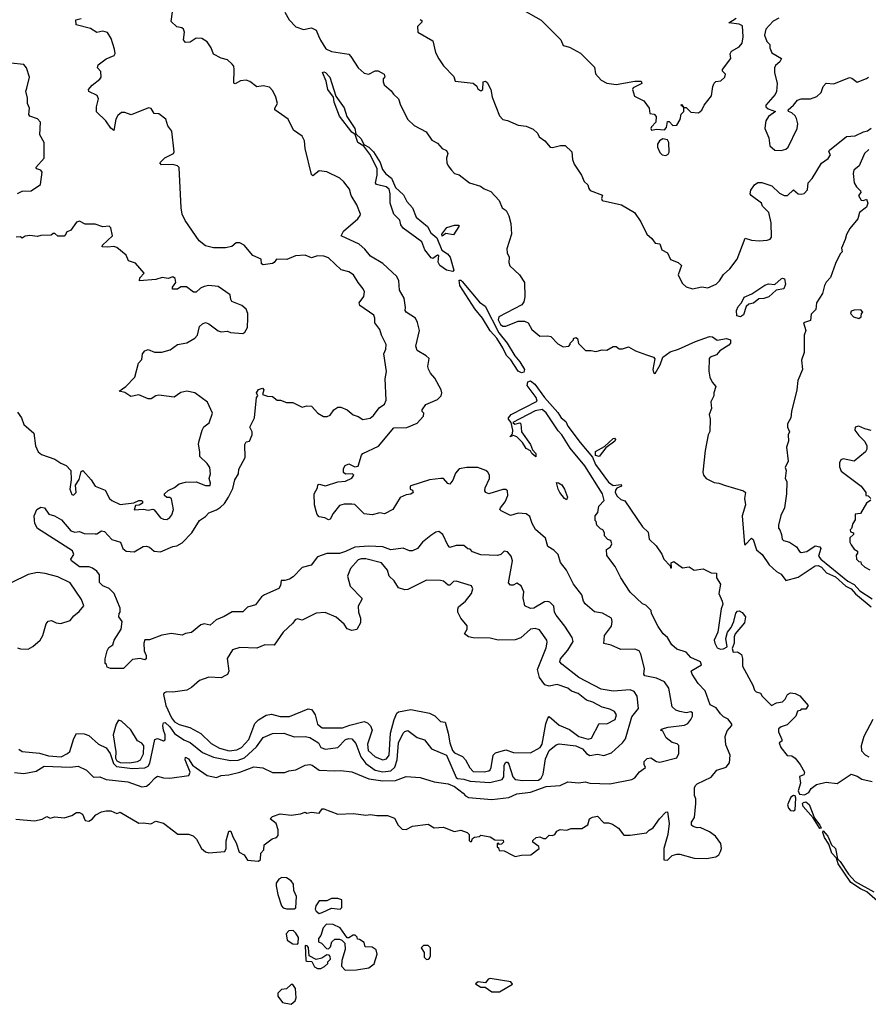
# Model space of a CAD drawing. Extents: x 2348354 to 2479840, y 460476 to 613653.
# Tile 226 of 256: x 2421699 to 2427156, y 555182 to 561515. Entities that reach past the tile are written whole.
import ezdxf

# ---------------------------------------------------------------- set-up
doc = ezdxf.new("R2010")
doc.units = 0

msp = doc.modelspace()

# ---------------------------------------------------------------- linework, layer by layer
at = {"layer": '0CON05XD'}
for points in [[(2424935, 561578.8), (2425053, 561513), (2425180, 561385), (2425195, 561350), (2425235, 561337.5), (2425305, 561300), (2425395, 561210), (2425402.5, 561167.5), (2425437.5, 561125), (2425475, 561106.2), (2425535, 561099.2), (2425655, 561120), (2425695, 561120), (2425700, 561105), (2425645, 561077.5), (2425640, 561065), (2425653.6, 561023.6), (2425713, 560993), (2425747.5, 560945), (2425751.7, 560911.7), (2425778.3, 560908.3), (2425791.7, 560891.7), (2425790, 560855), (2425762.5, 560825), (2425757.5, 560815), (2425762.5, 560805), (2425795, 560810), (2425845, 560806.7), (2425857.7, 560822.3), (2425865, 560860), (2425875, 560860), (2425900, 560835), (2425925, 560837.5), (2425947, 560873), (2425953, 560907), (2425970, 560925), (2425970, 560950), (2425950, 560965), (2425955, 560970), (2425970, 560950), (2425985, 560950), (2426015, 560920), (2426065, 560916.7), (2426085, 560932.5), (2426100, 560965), (2426147.1, 561025), (2426156, 561085), (2426165, 561107.5), (2426175, 561117.5), (2426208.3, 561121.7), (2426233.3, 561145), (2426237.5, 561165), (2426217.5, 561185), (2426217.5, 561195), (2426272.5, 561265), (2426267.5, 561295), (2426276.4, 561313.6), (2426325, 561341.2), (2426344, 561365), (2426350.8, 561405), (2426346.1, 561476.1), (2426326.1, 561486.1), (2426260, 561495), (2426305.9, 561524.1)], [(2425080.5, 556760.5), (2425105, 556813.8), (2425149.5, 556850.5), (2425168.3, 556858.3), (2425276.2, 556845), (2425318.8, 556825), (2425343.3, 556795), (2425365, 556782.5), (2425415, 556790.8), (2425455, 556783.1), (2425505, 556800), (2425575.5, 556864.5), (2425595, 556890), (2425635, 557031.2), (2425678.8, 557085), (2425670.8, 557165), (2425651.2, 557195), (2425625, 557204.3), (2425515, 557196), (2425438.3, 557208.3), (2425294.2, 557285), (2425185, 557370), (2425173.3, 557385), (2425176.2, 557405), (2425225, 557459.2), (2425257.8, 557515), (2425252, 557542), (2425204.4, 557614.4), (2425148.8, 557685), (2425138.8, 557705), (2425133.9, 557743.9), (2425108.3, 557768.3), (2425095, 557773.3), (2425075, 557770), (2425005, 557729.4), (2424985, 557728.6), (2424947.5, 557745), (2424937.7, 557797.7), (2424940, 557835), (2424923.6, 557873.6), (2424895, 557890), (2424871.7, 557878.3), (2424855, 557877.5), (2424843, 557893), (2424869.2, 558035), (2424860, 558065), (2424835, 558093.3), (2424815, 558097.5), (2424792.5, 558075), (2424770.7, 558069.3), (2424665, 558074), (2424611.7, 558091.7), (2424595, 558110), (2424581.7, 558111.7), (2424555, 558132.5), (2424505, 558132.5), (2424465, 558121.2), (2424452.9, 558135), (2424420, 558205), (2424395, 558223.3), (2424375, 558220), (2424342.1, 558197.9), (2424290, 558155), (2424256.4, 558113.6), (2424225, 558100), (2424205, 558100), (2424165, 558116.7), (2424085, 558105.8), (2424035, 558124.2), (2423945, 558128.1), (2423855, 558123.3), (2423795, 558095.6), (2423755, 558081.4), (2423675, 558081.4), (2423615, 558060), (2423574.1, 558005.9), (2423515, 557990.8), (2423457.7, 557932.3), (2423433.6, 557916.4), (2423405, 557907.5), (2423381.7, 557908.3), (2423377.5, 557875), (2423365, 557857.5), (2423272.5, 557815), (2423255, 557802.5), (2423215, 557752.5), (2423165, 557737.5), (2423135, 557707.5), (2423065, 557706.7), (2423015, 557676.7), (2422962.5, 557655), (2422925, 557620), (2422885, 557628.8), (2422865, 557623.3), (2422805, 557573.3), (2422765, 557567.5), (2422745, 557557.5), (2422675, 557566.7), (2422613.9, 557556.1), (2422535, 557527.5), (2422505, 557527.5), (2422497.5, 557505), (2422500, 557455), (2422513.3, 557425), (2422512.5, 557405), (2422505, 557397.5), (2422475, 557407.5), (2422425, 557400), (2422367, 557343), (2422283, 557343), (2422261.7, 557351.7), (2422258.3, 557368.3), (2422250, 557375), (2422250, 557405), (2422262.5, 557455), (2422273.6, 557476.4), (2422297.5, 557495), (2422307.5, 557525), (2422352.5, 557595), (2422357.5, 557645), (2422337.5, 557675), (2422340, 557695), (2422346.2, 557705), (2422345, 557730), (2422306.2, 557825), (2422275, 557856.2), (2422235, 557873.3), (2422212.5, 557895), (2422213.3, 557945), (2422195, 557967.5), (2422168.3, 557988.3), (2422146.1, 557996.1), (2422085, 557996.7), (2422032.5, 558035), (2422027.5, 558045), (2422047.5, 558075), (2422039.3, 558099.3), (2421815, 558242.5), (2421796.7, 558275), (2421793.6, 558296.4), (2421793.3, 558325), (2421810, 558365), (2421835, 558380), (2421860, 558375), (2421887.5, 558335), (2421922.5, 558325), (2421967.9, 558297.9), (2422028.3, 558228.3), (2422055, 558220), (2422083, 558223), (2422115, 558210), (2422185, 558207.5), (2422195, 558207.5), (2422225, 558226.7), (2422245, 558223.3), (2422292.7, 558172.7), (2422347.5, 558155), (2422362.5, 558115), (2422385, 558097.5), (2422435, 558092.5), (2422493, 558127), (2422515, 558130), (2422535, 558122.5), (2422565, 558096.2), (2422605, 558093.3), (2422685, 558126), (2422708.8, 558131.2), (2422745, 558151.2), (2422806.2, 558215), (2422856.1, 558293.9), (2422895, 558320), (2422915.9, 558344.1), (2422965, 558362), (2422990.3, 558379.7), (2423016.4, 558403.6), (2423042.9, 558445), (2423069.5, 558500.5), (2423081.9, 558555), (2423106.7, 558595), (2423108, 558625), (2423149.7, 558700.3), (2423146.7, 558783.3), (2423155, 558800), (2423176.4, 558803.6), (2423193.3, 558845), (2423193.3, 558865), (2423178.8, 558895), (2423210, 558955), (2423222.5, 559085), (2423230, 559095), (2423222.5, 559115), (2423235, 559137.5), (2423260, 559145), (2423270, 559135), (2423260, 559105), (2423293.9, 559093.9), (2423325, 559092.5), (2423355, 559067.5), (2423377, 559067), (2423415, 559052.5), (2423455, 559052.5), (2423515, 559022.5), (2423545, 559032.5), (2423575, 559030), (2423617.5, 558985), (2423653.6, 558963.6), (2423676.4, 558963.6), (2423695, 558972.5), (2423720, 559005), (2423745, 559022.5), (2423765, 559022.5), (2423806.1, 559006.1), (2423843, 558973), (2423875, 558963.8), (2423905, 558943.8), (2423952.5, 558952.5), (2423975, 558970), (2424011.7, 559018.3), (2424045, 559042), (2424055, 559067.5), (2424050, 559205), (2424057, 559253), (2424041.2, 559365), (2424054.1, 559395.9), (2424055.8, 559425), (2424026.2, 559485), (2424015, 559522.5), (2423982.5, 559565), (2423983.3, 559595), (2423976.2, 559615), (2423886.1, 559676.1), (2423882.5, 559695), (2423913.3, 559735), (2423916.7, 559765), (2423908.8, 559785), (2423876.2, 559825), (2423846.7, 559875), (2423815, 559893.3), (2423766.4, 559906.4), (2423685, 559983.3), (2423655, 559994), (2423613.9, 559996.1), (2423575, 559982.5), (2423535, 560000), (2423473.9, 559996.1), (2423416.4, 559973.6), (2423350, 559975), (2423336.4, 559953.6), (2423325, 559946.7), (2423265, 559937.5), (2423253.3, 559945), (2423252.5, 559975), (2423198.1, 559998.1), (2423143.8, 560065), (2423115, 560080), (2423090.7, 560080.7), (2423062.7, 560057.3), (2423023.3, 560046.7), (2422945, 560048.4), (2422895, 560060.9), (2422852.9, 560092.9), (2422763.2, 560223.2), (2422743.7, 560265), (2422737.1, 560305), (2422725.6, 560565), (2422715, 560575.6), (2422684.4, 560584.4), (2422611.8, 560581.8), (2422600, 560595), (2422633.6, 560626.4), (2422687.5, 560655), (2422692.5, 560665), (2422677, 560797), (2422653, 560833), (2422640, 560875), (2422595, 560910), (2422565, 560912.5), (2422543.8, 560943.8), (2422528.3, 560948.3), (2422416.4, 560903.6), (2422375, 560917.5), (2422355, 560917.5), (2422330.7, 560899.3), (2422316.7, 560875), (2422305, 560802.5), (2422285, 560817.5), (2422253.9, 560863.9), (2422193, 560923), (2422192.5, 560955), (2422206.2, 561005), (2422198.3, 561028.3), (2422143, 561053), (2422142.5, 561065), (2422165, 561093.3), (2422215, 561132.5), (2422222.5, 561145), (2422221.7, 561181.7), (2422200, 561205), (2422203.8, 561225), (2422255, 561263.3), (2422307.5, 561285), (2422313, 561297), (2422310, 561325), (2422287.5, 561395), (2422265, 561433.3), (2422235, 561441.2), (2422195, 561433.3), (2422155, 561458), (2422062.5, 561482.5), (2422060, 561515), (2422095, 561522.5)], [(2424994.4, 558274.4), (2424978.8, 558318.8), (2424955.9, 558335.9), (2424905, 558341.2), (2424855, 558326.7), (2424796.1, 558356.1), (2424787.5, 558365), (2424790, 558375), (2424820, 558415), (2424838.8, 558455), (2424836.7, 558485), (2424825, 558493.3), (2424805, 558493.3), (2424716.4, 558466.4), (2424697.5, 558475), (2424691.2, 558485), (2424692, 558505), (2424720, 558565), (2424720, 558585), (2424710, 558605), (2424697.5, 558615), (2424645, 558634), (2424575, 558634.3), (2424524.3, 558625.7), (2424501.7, 558598.3), (2424485, 558553.3), (2424465, 558526.7), (2424451.7, 558531.7), (2424425, 558563.3), (2424406.4, 558563.6), (2424335, 558556), (2424215, 558517.5), (2424210, 558515), (2424210, 558495), (2424225, 558490), (2424230, 558475), (2424215, 558462.5), (2424185, 558460), (2424145, 558442.5), (2424098.8, 558365), (2424045, 558336.7), (2424015, 558343.3), (2423965, 558331.2), (2423915, 558337.5), (2423855, 558397.5), (2423835, 558400), (2423785, 558400), (2423755, 558390), (2423715, 558340), (2423695, 558302.5), (2423685, 558297.5), (2423661.7, 558311.7), (2423625, 558317.5), (2423612.3, 558332.3), (2423606, 558355), (2423595.8, 558395), (2423592.5, 558465), (2423614, 558505), (2423617, 558523), (2423625, 558527.5), (2423665, 558517.5), (2423745, 558543.6), (2423795, 558547.6), (2423835, 558565.4), (2423848.2, 558585), (2423838.6, 558595), (2423795, 558592.9), (2423782, 558602), (2423781.3, 558628.7), (2423791.4, 558648.6), (2423815, 558657.5), (2423855, 558639.6), (2423875, 558644.2), (2423896.2, 558715), (2423906.2, 558725), (2424006.8, 558773.2), (2424105, 558889.2), (2424188.3, 558891.7), (2424255, 558920.8), (2424296.7, 558965), (2424297.5, 558985), (2424287.5, 558995), (2424287.5, 559005), (2424310.3, 559039.7), (2424385, 559073.3), (2424410, 559095), (2424414.4, 559115), (2424410, 559135), (2424369.7, 559209.7), (2424341.2, 559241.2), (2424327.7, 559267.7), (2424324, 559285), (2424332.5, 559335), (2424313.8, 559353.8), (2424255, 559386.7), (2424246, 559415), (2424270, 559515), (2424257.9, 559567.9), (2424244, 559595), (2424184.2, 559634.2), (2424177.5, 559645), (2424180, 559665), (2424170.8, 559725), (2424142, 559775), (2424137.5, 559835), (2424125, 559863.3), (2424035, 559947.5), (2423955, 559993.1), (2423918.7, 560038.7), (2423881.2, 560071.2), (2423767.1, 560125), (2423780.6, 560155), (2423873.8, 560235), (2423888.8, 560255), (2423890, 560265), (2423867.5, 560325), (2423830, 560385), (2423820, 560425), (2423783, 560473), (2423757.5, 560495), (2423675, 560536.2), (2423625, 560542.5), (2423585, 560510), (2423575, 560520), (2423535, 560687.5), (2423530, 560735), (2423515, 560766.2), (2423460, 560805), (2423425, 560876.2), (2423340, 560935), (2423340, 560945), (2423357.5, 560975), (2423347, 561017), (2423327, 561057), (2423305, 561080), (2423265, 561090), (2423225, 561082.5), (2423178.3, 561118.3), (2423155, 561126.2), (2423118.3, 561121.7), (2423085, 561102.5), (2423077, 561107), (2423078.8, 561195), (2423075.9, 561215.9), (2423065, 561230), (2423035, 561256.7), (2422995, 561266.7), (2422945, 561292.5), (2422930, 561335), (2422905, 561372.5), (2422870, 561395), (2422835, 561396.2), (2422795, 561371.2), (2422765, 561367.5), (2422753.3, 561385), (2422760, 561435), (2422753, 561453), (2422741.7, 561461.7), (2422709.3, 561469.3), (2422673.9, 561503.9), (2422682.5, 561565)], [(2423404.1, 561564.1), (2423432.5, 561515), (2423475, 561470), (2423525, 561452.5), (2423575, 561462.5), (2423605, 561447.5), (2423621.3, 561411.3), (2423632.6, 561382.6), (2423668.6, 561328.6), (2423705, 561310.6), (2423815, 561292.5), (2423829.3, 561279.3), (2423876.2, 561205), (2423915, 561172), (2423945, 561163.8), (2423984.1, 561185.9), (2424003.9, 561186.1), (2424042.5, 561165), (2424047, 561147), (2424037.5, 561135), (2424036.7, 561115), (2424043.8, 561095), (2424088.3, 561058.3), (2424103.3, 561035), (2424136.1, 561006.1), (2424147.5, 560965), (2424195, 560872.5), (2424235, 560833.8), (2424313.9, 560793.9), (2424350.5, 560740.5), (2424385, 560721.2), (2424415, 560687.5), (2424443, 560673), (2424452.5, 560655), (2424443.3, 560625), (2424446.7, 560595), (2424453.8, 560575), (2424475, 560546.7), (2424495, 560526.7), (2424525, 560516.7), (2424592.5, 560465), (2424662.5, 560445), (2424685, 560426.7), (2424729.4, 560409.4), (2424782.3, 560352.3), (2424802.5, 560305), (2424827.8, 560287.8), (2424844.5, 560254.5), (2424857.5, 560205), (2424861.4, 560135), (2424831.7, 560041.7), (2424833.8, 560015), (2424847.7, 559987.7), (2424844.1, 559954.1), (2424851.2, 559931.2), (2424913.4, 559873.4), (2424945.4, 559825.4), (2424947.9, 559732.1), (2424940.2, 559699.8), (2424928, 559682), (2424780, 559605), (2424776.7, 559585), (2424791.1, 559555), (2424805, 559544.5), (2424825, 559543.1), (2424903.8, 559576.2), (2424946, 559576), (2424968.8, 559565), (2424992.3, 559522.3), (2425045, 559480), (2425095, 559482.5), (2425115, 559477.5), (2425160.7, 559430.7), (2425195, 559410), (2425230, 559415), (2425240, 559425), (2425240, 559435), (2425260, 559455), (2425260, 559465), (2425275, 559470), (2425286.7, 559465), (2425291.7, 559431.7), (2425337.7, 559387.7), (2425375, 559388), (2425405, 559380), (2425445, 559392.5), (2425475, 559390), (2425515, 559412.5), (2425535, 559412.5), (2425555, 559397.5), (2425575, 559397.5), (2425615, 559410), (2425660, 559385), (2425730.5, 559360.5)], [(2424275, 561516.2), (2424285, 561510), (2424285, 561500), (2424258.3, 561471.7), (2424260, 561435), (2424355, 561380), (2424373.8, 561305), (2424394.1, 561264.1), (2424425, 561217.5), (2424490.7, 561150.7), (2424500, 561120), (2424615, 561107.5), (2424638.3, 561088.3), (2424645, 561070), (2424665, 561057.5), (2424676.7, 561065), (2424680, 561115), (2424695, 561120), (2424705, 561110), (2424728.8, 561065), (2424737.7, 561017.7), (2424785, 560897.5), (2424805, 560873.3), (2424835, 560867.5), (2424905, 560837.5), (2424955, 560830), (2425000.7, 560810.7), (2425030, 560785), (2425040.7, 560760.7), (2425076.4, 560736.4), (2425110, 560695), (2425125, 560693.3), (2425176.4, 560706.4), (2425207.5, 560705), (2425250, 560665), (2425253.3, 560615), (2425264, 560585), (2425312.5, 560515), (2425330, 560475), (2425353.6, 560453.6), (2425358.3, 560428.3), (2425367, 560417), (2425446.4, 560386.4), (2425440, 560365), (2425445, 560352.5), (2425570, 560325), (2425653.3, 560275), (2425694.2, 560214.2), (2425732.5, 560135), (2425765, 560106.7), (2425785, 560077.5), (2425815, 560072.5), (2425827.5, 560035), (2425865.9, 560015.9), (2425885, 559973.3), (2425932.9, 559952.9), (2425953.8, 559935), (2425933.3, 559875), (2425959.5, 559819.5), (2425985, 559796.2), (2426025, 559783.8), (2426085, 559796.2), (2426125, 559790), (2426177.5, 559815), (2426200, 559835), (2426224.2, 559875.8), (2426265, 559912.5), (2426312.5, 559975), (2426365, 560110), (2426405, 560097.5), (2426455, 560093.3), (2426505, 560096.7), (2426525, 560103.3), (2426533.9, 560116.1), (2426532.3, 560207.7), (2426516.2, 560275), (2426476.7, 560315), (2426470, 560335), (2426402.5, 560385), (2426396.7, 560395), (2426400.5, 560419.5), (2426425, 560453.3), (2426445, 560467.5), (2426471.7, 560468.3), (2426535, 560446.2), (2426585, 560400), (2426615, 560384), (2426635.7, 560384.3), (2426675, 560420), (2426705.9, 560395.9), (2426725, 560392), (2426743.9, 560396.1), (2426765, 560420), (2426770, 560465), (2426795.7, 560494.3), (2426855, 560592.5), (2426898, 560622), (2426912.5, 560645), (2426902.5, 560665), (2426907.5, 560675), (2427016.1, 560763.9), (2427072.3, 560767.7), (2427125, 560793.3), (2427150.7, 560799.3), (2427175, 560816.7)], [(2426580, 561525), (2426544.1, 561505.9), (2426497.5, 561455), (2426487.5, 561415), (2426502.5, 561375), (2426522.5, 561355), (2426522.5, 561335), (2426535, 561302.5), (2426597.5, 561265), (2426587.5, 561245), (2426559.3, 561220.7), (2426553.3, 561205), (2426553.3, 561175), (2426570, 561105), (2426566.2, 561053.8), (2426556.4, 561033.6), (2426497.5, 560965), (2426497.5, 560955), (2426511.7, 560941.7), (2426560, 560925), (2426515, 560893.3), (2426497.5, 560865), (2426492.5, 560835), (2426490, 560815), (2426516.7, 560755), (2426523.9, 560703.9), (2426555, 560676.7), (2426595, 560674)], [(2421685, 560396.7), (2421715, 560412), (2421772.5, 560415), (2421833.8, 560455), (2421843.3, 560535), (2421835, 560546.7), (2421810, 560555), (2421802.5, 560565), (2421856, 560625), (2421856.7, 560725), (2421830, 560775), (2421833.3, 560855), (2421815, 560876.7), (2421763.8, 560893.8), (2421757.5, 560905), (2421762.5, 560945), (2421750, 560975), (2421750.7, 561010.7), (2421740, 561055), (2421746, 561074), (2421762.5, 561145), (2421743.3, 561205), (2421725, 561226.2), (2421642.5, 561235)], [(2424485, 559894.5), (2424444.7, 559904.7), (2424400.8, 559935), (2424390.6, 559955), (2424395, 559997.5), (2424385, 560000), (2424355, 559980), (2424345, 559984.2), (2424305.5, 560035.5), (2424285, 560085.8), (2424166.2, 560175), (2424151.2, 560195), (2424143.3, 560225), (2424104.3, 560264.3), (2424080.8, 560335), (2424081.4, 560395), (2424074.2, 560424.2), (2424055, 560440), (2423994.3, 560454.3), (2423988, 560465), (2423997.8, 560515), (2423997.7, 560557.7), (2423950, 560650), (2423912.1, 560702.1), (2423873.8, 560725), (2423857.5, 560777.5), (2423835, 560792.2), (2423754.8, 560894.8), (2423721.6, 560985), (2423716.8, 561016.8), (2423681.5, 561065), (2423670.5, 561120.5), (2423646, 561175), (2423655, 561180.6), (2423665, 561175.4), (2423693.8, 561145), (2423732.4, 561022.4), (2423785, 560948), (2423802.5, 560892.5), (2423853.5, 560815), (2423861.2, 560781.2), (2423895, 560749.4), (2423911.7, 560711.7), (2423945, 560694.4), (2423973.5, 560665), (2424016.9, 560596.9), (2424031.3, 560551.3), (2424053.4, 560523.4), (2424090, 560495), (2424115.6, 560435), (2424167.9, 560387.9), (2424188.9, 560345), (2424224.5, 560305), (2424248.2, 560245), (2424322.5, 560185), (2424343.1, 560145), (2424381.8, 560111.8), (2424413, 560033), (2424449.6, 560009.6), (2424468.2, 559988.2), (2424490, 559905), (2424485, 559894.5)], [(2426595, 560674), (2426625, 560682), (2426640, 560695), (2426698.8, 560815), (2426703.3, 560845), (2426695, 560880), (2426685, 560897.5), (2426665, 560916.7), (2426642.5, 560925), (2426640, 560935), (2426675.7, 560964.3), (2426701.7, 560998.3), (2426725, 561006.2), (2426785, 561006.2), (2426825, 561021.2), (2426853.6, 561046.4), (2426866.7, 561085), (2426885, 561106.7), (2426935, 561102), (2427035, 561142.5), (2427049.8, 561139.8), (2427085, 561114.2), (2427143.9, 561136.1), (2427157.5, 561145)], [(2425855, 560642.5), (2425869.3, 560650.7), (2425876.4, 560663.6), (2425873.3, 560725), (2425865, 560742.5), (2425835, 560748.8), (2425812.5, 560735), (2425800, 560715), (2425800, 560695), (2425815, 560660), (2425830, 560645), (2425855, 560642.5)], [(2427159.5, 560680.5), (2427131.2, 560655), (2427096.2, 560575), (2427062.5, 560547.5), (2427058, 560525), (2427066, 560465), (2427080, 560440), (2427106.7, 560415), (2427107, 560403), (2427092.5, 560385), (2427110, 560355), (2427125, 560352.5), (2427145, 560360), (2427152.5, 560335), (2427145, 560310), (2427098.8, 560275), (2427088, 560235), (2427037.7, 560172.3), (2427016.1, 560133.9), (2427007.9, 560102.1), (2426983.3, 560045), (2426987, 560023), (2426975, 560010), (2426945, 559947.5), (2426913.9, 559856.1), (2426885, 559826.7), (2426873.8, 559805), (2426861.2, 559755), (2426823.8, 559695), (2426818.3, 559651.7), (2426788.3, 559621.7), (2426785, 559580), (2426740, 559565), (2426753.3, 559515), (2426743.8, 559485), (2426742.9, 559375), (2426725.7, 559325), (2426731.9, 559265), (2426701.9, 559195), (2426696.9, 559135), (2426661.9, 558995), (2426657.5, 558955), (2426636.7, 558915), (2426637.5, 558895), (2426650, 558865), (2426640, 558845), (2426642.5, 558805), (2426630, 558765), (2426640, 558675), (2426622.5, 558635), (2426627.5, 558615), (2426622.5, 558565), (2426632.5, 558545), (2426630, 558465), (2426617.5, 558375), (2426593.6, 558326.4), (2426577.5, 558265), (2426577.5, 558245), (2426587.5, 558235), (2426597.5, 558205), (2426602.5, 558175), (2426610, 558165), (2426650, 558155), (2426693.9, 558123.9), (2426713.3, 558095), (2426725, 558088.8), (2426760, 558095), (2426815, 558130.8), (2426845, 558123.8), (2426850, 558115), (2426836.2, 558065), (2426850.9, 558045), (2427025, 557902.9), (2427065, 557882.3), (2427100.9, 557840.9), (2427180.5, 557790.5)], [(2421685, 558990), (2421710, 558955), (2421725, 558912.5), (2421790, 558855), (2421801.2, 558775), (2421818.8, 558735), (2421838.8, 558718.8), (2421925, 558688), (2421963, 558663), (2421998.8, 558648.8), (2422027.5, 558615), (2422030, 558555), (2422022, 558495), (2422035, 558461.2), (2422045, 558456), (2422062.5, 558475), (2422058.3, 558521.7), (2422081.7, 558558.3), (2422095, 558610), (2422105, 558616.7), (2422159.4, 558555), (2422185, 558515.7), (2422249.3, 558489.3), (2422276.2, 558435), (2422291.7, 558421.7), (2422345, 558397.1), (2422433, 558407), (2422465, 558422.5), (2422481.7, 558421.7), (2422488.3, 558418.3), (2422490, 558405), (2422467, 558393), (2422445, 558390), (2422435, 558362.5), (2422495, 558367.5), (2422525, 558360), (2422555, 558367.5), (2422565, 558362.5), (2422605, 558312), (2422625, 558302), (2422645, 558301.2), (2422665.7, 558314.3), (2422678.7, 558331.3), (2422688.6, 558365), (2422675, 558432.5), (2422665, 558442.5), (2422645, 558442.5), (2422630, 558455), (2422630, 558465), (2422653.9, 558486.1), (2422695, 558506.7), (2422725, 558530), (2422765, 558540.8), (2422835, 558543.8), (2422895, 558520), (2422925, 558520), (2422926.7, 558535), (2422916.7, 558565), (2422926, 558595), (2422922, 558635), (2422905, 558661.2), (2422857.5, 558705), (2422858.8, 558735), (2422850, 558785), (2422853.6, 558806.4), (2422872.5, 558875), (2422883.6, 558896.4), (2422917, 558923), (2422940, 558985), (2422907.5, 559055), (2422826.1, 559116.1), (2422775, 559126.7), (2422735, 559116.7), (2422693, 559087), (2422595, 559101.2), (2422575, 559096.7), (2422545, 559077.5), (2422525, 559077.5), (2422465, 559102.5), (2422415, 559092.5), (2422375, 559117.5), (2422340, 559125), (2422382.5, 559155), (2422440, 559215), (2422463, 559307), (2422485, 559330), (2422490, 559365), (2422505, 559386.2), (2422525, 559393.3), (2422567, 559377), (2422613, 559377), (2422667.7, 559392.3), (2422714.2, 559425.8), (2422775, 559437.5), (2422825, 559466.7), (2422843.3, 559485), (2422855, 559542.5), (2422875, 559560), (2422895, 559566.7), (2422915, 559558.8), (2422975, 559513.8), (2422995, 559506.7), (2423035, 559511.2), (2423054.1, 559504.1), (2423135, 559496.7), (2423146.2, 559505), (2423164.1, 559535.9), (2423166.7, 559595), (2423166.2, 559625), (2423155, 559652.5), (2423127, 559677), (2423063.2, 559703.2), (2423056.2, 559715), (2423053.3, 559745), (2422975, 559800), (2422915, 559806), (2422885, 559800), (2422861.7, 559788.3), (2422835, 559762.5), (2422817, 559763), (2422773, 559797), (2422735, 559797.5), (2422715, 559782.5), (2422681.7, 559781.7), (2422682.5, 559795), (2422702.5, 559825), (2422699.5, 559849.5), (2422685, 559861.2), (2422655, 559851.2), (2422616.1, 559856.1), (2422575, 559843.8), (2422470, 559835), (2422472.5, 559855), (2422500, 559885), (2422445, 559950), (2422400, 559965), (2422385, 560000), (2422325, 560050), (2422305, 560056.2), (2422265, 560051.2), (2422230, 560055), (2422232.5, 560065), (2422296.7, 560125), (2422286.2, 560176.2), (2422275, 560186.7), (2422235, 560183.3), (2422185, 560200), (2422120.7, 560200.7), (2422085, 560220), (2422065, 560212.5), (2422029.3, 560160.7), (2422000.7, 560149.3), (2421996.7, 560135), (2421985, 560123.8), (2421945, 560122.5), (2421925, 560140), (2421915, 560140), (2421901.7, 560128.3), (2421835, 560127.5), (2421815, 560120), (2421765, 560126.7), (2421735, 560122.5), (2421715, 560110), (2421705, 560117.5), (2421677, 560117)], [(2424415, 560122.5), (2424413.3, 560135), (2424445, 560178.8), (2424495, 560194.2), (2424522.5, 560192.5), (2424523.3, 560185), (2424488.3, 560131.7), (2424440.5, 560139.5), (2424415, 560122.5)], [(2424925, 559243.9), (2424904.8, 559254.8), (2424857.4, 559327.4), (2424828.9, 559355), (2424806.2, 559405), (2424766.5, 559466.5), (2424724.1, 559514.1), (2424675, 559594.4), (2424626.6, 559655), (2424530, 559805), (2424525, 559838.8), (2424535, 559840), (2424545, 559830.9), (2424655, 559697.8), (2424691.7, 559671.7), (2424780.1, 559500.1), (2424834.8, 559435), (2424882.9, 559352.9), (2424915.4, 559315.4), (2424945.2, 559265), (2424941.3, 559248.7), (2424925, 559243.9)], [(2426335, 559603.3), (2426311.1, 559611.1), (2426309.2, 559645), (2426319.2, 559670.8), (2426341.2, 559695), (2426358.7, 559731.3), (2426407.3, 559752.7), (2426491.5, 559808.5), (2426515, 559816.7), (2426555, 559812), (2426595, 559848.6), (2426605, 559852.9), (2426618, 559848), (2426623.8, 559815), (2426611.9, 559785), (2426564.3, 559775.7), (2426517.4, 559732.6), (2426485, 559720.8), (2426451.2, 559718.8), (2426418.3, 559691.7), (2426387.5, 559685), (2426370.5, 559669.5), (2426353.5, 559616.5), (2426335, 559603.3)], [(2427095, 559592.5), (2427110, 559605), (2427112.5, 559627.5), (2427120, 559635), (2427108.3, 559648.3), (2427065, 559647.5), (2427045, 559640), (2427042.5, 559625), (2427060, 559605), (2427095, 559592.5)], [(2425730.5, 559360.5), (2425773.8, 559343.8), (2425783.3, 559333.3), (2425770, 559265), (2425775, 559246.2), (2425785, 559240), (2425818.5, 559295), (2425835.8, 559344.2), (2425881.1, 559378.9), (2425936.2, 559395), (2426044.6, 559445.4), (2426135, 559477.5), (2426155, 559476), (2426183.3, 559453.3), (2426245, 559464.5), (2426269.2, 559455), (2426270, 559435), (2426259.1, 559420.9), (2426202, 559385), (2426180.5, 559359.5), (2426140, 559345), (2426132.5, 559335), (2426130, 559255), (2426137.5, 559215), (2426153, 559183), (2426176.2, 559155), (2426162.5, 559115), (2426162.5, 559095), (2426143.3, 559056.7), (2426147.5, 559015), (2426133.8, 558975), (2426140, 558945), (2426137, 558867), (2426126.7, 558845), (2426106, 558745), (2426092.5, 558605), (2426096, 558585), (2426114.5, 558564.5), (2426165, 558537.5), (2426195, 558534), (2426238.3, 558518.3), (2426354.1, 558484.1), (2426365.8, 558475), (2426360, 558435), (2426365.5, 558395.5), (2426345.5, 558325), (2426360.7, 558140.7), (2426365, 558137.5), (2426405, 558180), (2426415, 558172.5), (2426436.2, 558105), (2426474, 558075), (2426517.9, 558007.9), (2426565.9, 557965.9), (2426595, 557950), (2426625, 557908.8), (2426705, 557928.6), (2426815, 558002.2), (2426834.4, 558004.4), (2426855, 557994.4), (2426887.2, 557957.2), (2426945, 557931.8), (2427011.3, 557871.3), (2427045, 557853.9), (2427073.1, 557823.1), (2427175, 557738)], [(2421673.6, 556373.6), (2421795, 556363.3), (2421845, 556372.5), (2421875, 556390), (2421895, 556380), (2421925, 556387.5), (2421985, 556382.5), (2422035, 556397.5), (2422065, 556416.7), (2422083, 556417), (2422102.5, 556405), (2422120, 556365), (2422145, 556360), (2422165, 556372.5), (2422189.3, 556400.7), (2422225, 556420), (2422255, 556426.2), (2422286.1, 556426.1), (2422325, 556410), (2422345, 556417.5), (2422465, 556347.5), (2422495, 556350), (2422543, 556343), (2422575, 556360), (2422625, 556347.5), (2422716.4, 556276.4), (2422785.9, 556275.9), (2422815.8, 556265.8), (2422836.7, 556245), (2422867.5, 556185), (2422893.9, 556163.9), (2422915, 556157.5), (2423017.5, 556165), (2423026.4, 556183.6), (2423027, 556233), (2423043.6, 556296.4), (2423057.5, 556295), (2423069.3, 556259.3), (2423091.7, 556221.7), (2423111.7, 556161.7), (2423143, 556143), (2423165, 556110), (2423235, 556102.5), (2423247, 556113), (2423250, 556155), (2423270, 556175), (2423271.7, 556208.3), (2423323.9, 556246.1), (2423350, 556255), (2423361.7, 556268.3), (2423362.5, 556305), (2423347.5, 556345), (2423310, 556375), (2423325, 556390), (2423375, 556406.7), (2423445, 556400), (2423505, 556406.7), (2423535, 556417.5), (2423545, 556412.5), (2423575, 556417.5), (2423625, 556412.5), (2423645, 556440), (2423655, 556440), (2423745, 556406.2), (2423845, 556408.8), (2423925, 556400), (2423955, 556403.3), (2423995, 556396.7), (2424065, 556396.7), (2424109.3, 556379.3), (2424133.9, 556333.9), (2424158.3, 556308.3), (2424185, 556307.5), (2424225, 556327.5), (2424325, 556340), (2424365, 556316.7), (2424425, 556322.5), (2424493.6, 556293.6), (2424535, 556302.5), (2424577, 556287), (2424590, 556275), (2424590, 556235), (2424595, 556230), (2424605, 556230), (2424611.7, 556248.3), (2424623, 556257), (2424655, 556262.5), (2424665, 556270), (2424725, 556260), (2424755, 556240), (2424808.3, 556238.3), (2424810, 556225), (2424798.3, 556211.7), (2424785, 556210), (2424775, 556220), (2424770, 556215), (2424770, 556195), (2424778.3, 556188.3), (2424781.7, 556171.7), (2424815, 556170), (2424863.3, 556143.3), (2424885, 556132.5), (2424925, 556142.5), (2424987, 556143), (2425040, 556185), (2425038.3, 556198.3), (2425000, 556225), (2425000, 556235), (2425020, 556255), (2425045, 556260), (2425068.3, 556248.3), (2425081.7, 556248.3), (2425105, 556270), (2425125, 556267.5), (2425140, 556275), (2425153.6, 556296.4), (2425175, 556307.5), (2425215, 556302.5), (2425245, 556312.5), (2425315, 556312.5), (2425353, 556337), (2425362.5, 556375), (2425383.6, 556386.4), (2425415, 556392.5), (2425455, 556350), (2425485, 556350), (2425511.7, 556341.7), (2425550, 556315), (2425585, 556270), (2425625, 556270), (2425730, 556285), (2425747, 556303), (2425773, 556317), (2425813.3, 556375), (2425855, 556417.5), (2425865, 556420), (2425876, 556345), (2425866.2, 556275), (2425842, 556185), (2425841.7, 556111.7), (2425865, 556110), (2425895, 556140), (2425925, 556147.5), (2425945, 556147.5), (2426037, 556123), (2426115, 556121.2), (2426175, 556130), (2426195.9, 556144.1), (2426206.2, 556165), (2426211.2, 556185), (2426207.7, 556217.7), (2426173.9, 556263.9), (2426135, 556291.2), (2426075, 556320), (2426055, 556317.5), (2426030, 556325), (2426020, 556335), (2426020, 556355), (2426037.5, 556385), (2426047.5, 556475), (2426047.5, 556505), (2426037.5, 556525), (2426037.5, 556575), (2426045, 556590), (2426055, 556600), (2426145, 556642.5), (2426181.7, 556688.3), (2426242, 556708), (2426263.8, 556735), (2426268, 556785), (2426240.9, 556850.9), (2426235.8, 556905), (2426247.6, 556942.4), (2426278.8, 556975), (2426278.8, 556985), (2426255, 557016.7), (2426225, 557031.2), (2426205, 557050), (2426178.3, 557088.3), (2426139.2, 557109.2), (2426107.8, 557197.8), (2426061.9, 557245), (2426022.9, 557305), (2426016.7, 557325), (2426020.5, 557329.5), (2426083.3, 557365), (2426076.7, 557385), (2426015, 557413.8), (2425985, 557448), (2425925, 557466.7), (2425893.6, 557493.6), (2425865, 557542.5), (2425837.5, 557565), (2425805, 557612.5), (2425762.5, 557695), (2425760, 557715), (2425725, 557750), (2425705, 557757.5), (2425624.1, 557834.1), (2425563.8, 557925), (2425527.5, 557997.5), (2425475, 558070), (2425473, 558107), (2425497.5, 558125), (2425507.5, 558145), (2425500, 558165), (2425481.7, 558171.7), (2425460, 558195), (2425460, 558215), (2425450, 558235), (2425435, 558240), (2425410, 558265), (2425407, 558287), (2425400, 558295), (2425400, 558325), (2425417.5, 558345), (2425423, 558387), (2425457, 558423), (2425447.1, 558465), (2425334.3, 558645), (2425239.4, 558759.4), (2425186.4, 558845), (2425161.1, 558871.1), (2425085, 558986.9), (2425058.8, 559008.8), (2425015, 559000), (2424870, 558925), (2424883.3, 558913.3), (2424915, 558922.5), (2424922.5, 558915), (2424926.7, 558865), (2424985, 558782.5), (2424997.5, 558747.5), (2425017.5, 558725), (2425017.5, 558702.5), (2424992.5, 558725), (2424983, 558743), (2424955, 558757.5), (2424932.5, 558795), (2424895, 558832.5), (2424875, 558840), (2424851.7, 558831.7), (2424867.5, 558852.5), (2424870, 558875), (2424860, 558925), (2424843.3, 558945), (2424843.3, 558955), (2424860, 558975), (2425027.4, 559062.6), (2425019.3, 559085), (2424961.5, 559161.5), (2424966.4, 559185), (2424985, 559191.9), (2425011.7, 559171.7), (2425074.6, 559084.6), (2425158.9, 558988.9), (2425181.8, 558955), (2425211.3, 558931.3), (2425225, 558900.8), (2425303.3, 558795), (2425382.2, 558702.2), (2425402.1, 558655), (2425485, 558540), (2425515, 558520), (2425566.4, 558526.4), (2425570, 558515), (2425538.8, 558501.2), (2425530, 558490), (2425529.2, 558475), (2425540.6, 558450.6), (2425565, 558428.5), (2425590, 558420), (2425705, 558254.4), (2425740, 558220), (2425746.5, 558175), (2425791.4, 558131.4), (2425828.3, 558078.3), (2425842.1, 558045), (2425883, 558003), (2425885, 557990), (2425890, 557990), (2425887.5, 558022.5), (2425905, 558030), (2425960.7, 557990.7), (2426005, 557996.2), (2426036.4, 557973.6), (2426095, 557983.8), (2426145, 557956.7), (2426180, 557955), (2426180, 557925), (2426206.2, 557885), (2426194.2, 557825), (2426216.8, 557775), (2426219.6, 557755), (2426208.9, 557725), (2426187.7, 557575), (2426165.4, 557525), (2426168.8, 557505), (2426185, 557476), (2426205, 557467.5), (2426225, 557468.9), (2426248.3, 557481.7), (2426239.1, 557535), (2426251.3, 557575), (2426273.9, 557605), (2426291.1, 557645)], [(2427175, 558873.3), (2427133, 558883), (2427095, 558900), (2427072.5, 558895), (2427070, 558875), (2427095, 558840), (2427133, 558803), (2427147.5, 558775), (2427147, 558753), (2427137.5, 558735), (2427065, 558676.7), (2426995, 558690), (2426980, 558685), (2426970, 558665), (2426970, 558640), (2426982.1, 558612.1), (2427109.2, 558515), (2427140, 558475), (2427140, 558455), (2427155, 558452.5), (2427172.5, 558435)], [(2425425, 558706.7), (2425401.2, 558711.2), (2425402.7, 558737.3), (2425460, 558770), (2425515, 558822.5), (2425525, 558823.8), (2425530.8, 558815), (2425526.9, 558805), (2425468, 558762), (2425425, 558706.7)], [(2425215, 558427.5), (2425202.5, 558435), (2425172, 558475), (2425161.2, 558495), (2425151.7, 558538.3), (2425165, 558536.7), (2425185, 558522.5), (2425203.3, 558495), (2425222.5, 558445), (2425215, 558427.5)], [(2427172.5, 558425), (2427144.3, 558405.7), (2427105, 558340), (2427072.5, 558335), (2427071.7, 558298.3), (2427057.5, 558275), (2427048.3, 558241.7), (2427040, 558235), (2427041.7, 558221.7), (2427060, 558215), (2427060, 558205), (2427038.3, 558181.7), (2427037.5, 558155), (2427046.7, 558136.7), (2427065, 558110), (2427087, 558097), (2427087, 558083), (2427078.3, 558071.7), (2427080, 558045), (2427095, 558030), (2427108.3, 558028.3), (2427110, 558015), (2427133.6, 557993.6), (2427165, 557977.5)], [(2421665, 556674.2), (2421725, 556666), (2421805, 556682.5), (2421856.4, 556713.6), (2422025, 556707.5), (2422076.4, 556713.6), (2422128.8, 556688.8), (2422173, 556643), (2422215, 556646.2), (2422255, 556629.2), (2422395, 556613.8), (2422485, 556580.8), (2422513.9, 556586.1), (2422535, 556600), (2422570, 556640), (2422585, 556648.8), (2422625, 556638.8), (2422665, 556636.9), (2422786, 556655), (2422796.5, 556675), (2422763.5, 556755), (2422765, 556772.5), (2422785, 556760.8), (2422810, 556720), (2422834, 556704), (2422905, 556654.2), (2422965, 556642), (2422995, 556654), (2423045, 556658.1), (2423115, 556676.5), (2423205, 556708.9), (2423263.4, 556703.4), (2423324.1, 556674.1), (2423403.6, 556673.6), (2423430, 556685), (2423475, 556690.8), (2423535, 556720.8), (2423565, 556725.8), (2423580.9, 556720.9), (2423625, 556688.6), (2423725, 556683.1), (2423765, 556687.1), (2423835, 556676.9), (2423945, 556632.3), (2424035, 556619.7), (2424115, 556622), (2424185, 556648), (2424275, 556642), (2424364.4, 556614.4), (2424455, 556600), (2424495, 556582.5), (2424551.1, 556541.1), (2424565, 556524.3), (2424585, 556513.3), (2424735, 556500), (2424845, 556512.9), (2424895, 556535.7), (2424985, 556546), (2425085, 556582.5), (2425175, 556590), (2425225, 556613.8), (2425295, 556606.7), (2425335, 556613.8), (2425365, 556603.8), (2425495, 556600), (2425635, 556627.5), (2425655, 556638.8), (2425685, 556676.7), (2425722.5, 556705), (2425714.2, 556724.2), (2425714.2, 556745), (2425735, 556762.9), (2425756.9, 556766.9), (2425795, 556743.3), (2425815, 556740), (2425925, 556767.5), (2425937.5, 556795), (2425937, 556847), (2425927, 556857), (2425895, 556866.7), (2425856, 556896), (2425835, 556940), (2425820, 556945), (2425830, 556955), (2425870, 556965), (2425975, 556978.8), (2425995, 556988.8), (2426015, 557013.8), (2426025.4, 557035.4), (2426025, 557057.1), (2426015, 557062.9), (2425985, 557057.3), (2425944.7, 557064.7), (2425918, 557075), (2425893.8, 557095), (2425872.5, 557215), (2425845, 557256), (2425795, 557279.4), (2425720, 557295), (2425712.5, 557305), (2425716.7, 557343.3), (2425693.8, 557435), (2425682.5, 557455), (2425655, 557466.2), (2425563.9, 557463.9), (2425501.7, 557491.7), (2425455, 557502.5), (2425460, 557555), (2425504.4, 557615), (2425510, 557645), (2425505.7, 557665.7), (2425447.3, 557697.3), (2425395, 557706.2), (2425335, 557758.8), (2425324.5, 557774.5), (2425314, 557815), (2425261.2, 557885), (2425215.7, 557975.7), (2425176.7, 558025), (2425162.5, 558075), (2425135, 558103.3), (2425095, 558127.5), (2425080.7, 558180.7), (2425015.8, 558235.8), (2424994.4, 558274.4)], [(2424685, 556677.5), (2424715, 556684.3), (2424725, 556690), (2424731.9, 556705), (2424743.8, 556785), (2424759.2, 556800.8), (2424825, 556819.7), (2424875, 556801.1), (2424985, 556800), (2425045.2, 556834.8), (2425058.7, 556855), (2425082.9, 556987.1), (2425095, 557023.3), (2425105, 557033.8), (2425168, 556978), (2425235, 556949.5), (2425295, 556903.9), (2425355, 556886.7), (2425375.4, 556894.6), (2425425, 556988.8), (2425475, 556986.7), (2425527.5, 557015), (2425536.7, 557045), (2425523.3, 557065), (2425495, 557080.8), (2425445, 557093.1), (2425385, 557125.6), (2425345, 557138.9), (2425291.1, 557181.1), (2425246.6, 557196.6), (2425225, 557215.7), (2425155, 557240), (2425105, 557229.5), (2425076.9, 557236.9), (2425041.1, 557285), (2425028.5, 557335), (2425084.2, 557475), (2425091.7, 557511.7), (2425090, 557525), (2425041.7, 557591.7), (2425015, 557598.6), (2424985, 557594.2), (2424920.8, 557539.2), (2424885, 557525.8), (2424775, 557523.5), (2424725, 557536.9), (2424615, 557539.2), (2424585.9, 557545.9), (2424560, 557565), (2424576.7, 557595), (2424577.7, 557617.7), (2424535.6, 557665.6), (2424517.5, 557705), (2424515.8, 557724.2), (2424521.1, 557738.9), (2424565.8, 557775), (2424604, 557825), (2424613.8, 557855), (2424603.8, 557873.8), (2424505.9, 557904.1), (2424488.8, 557901.2), (2424465, 557877.5), (2424455, 557877.5), (2424425, 557903.8), (2424405, 557908.8), (2424315, 557910), (2424195, 557850.8), (2424175, 557848), (2424135, 557860), (2424106.7, 557905), (2424076.2, 557935), (2424064.5, 557975), (2424025, 558022.2), (2423925, 558048.2), (2423895, 558048.5), (2423875, 558041.9), (2423826, 557985), (2423807.5, 557935), (2423825, 557872.5), (2423900, 557795), (2423900, 557785), (2423876.4, 557743.6), (2423878.8, 557705), (2423891.2, 557665), (2423890, 557635), (2423866.4, 557593.6), (2423835, 557587.5), (2423805, 557596.7), (2423785, 557627.5), (2423735, 557672.5), (2423663, 557703), (2423605, 557698.6), (2423516.4, 557653.6), (2423485, 557662.5), (2423470, 557655), (2423456.4, 557633.6), (2423393.3, 557575), (2423335, 557493.3), (2423275.7, 557494.3), (2423225, 557472), (2423115, 557477.1), (2423066.9, 557463.1), (2423033, 557407), (2423043.8, 557325), (2423036.1, 557303.9), (2423023.6, 557296.4), (2422995, 557282.5), (2422915, 557287.5), (2422855, 557264.6), (2422805, 557220.6), (2422775, 557203.1), (2422685, 557190.4), (2422645, 557191.5), (2422628.9, 557185), (2422623.4, 557175), (2422639.1, 557105), (2422675.4, 557025), (2422695, 556998.5), (2422725, 556982.3), (2422792.4, 556962.4), (2422865, 556923.5), (2422929.6, 556859.6), (2422985, 556829.1), (2423046.5, 556813.5), (2423095, 556819.6), (2423125.7, 556834.3), (2423173.8, 556885), (2423212, 556988), (2423235, 557012.5), (2423285, 557041.4), (2423318.6, 557048.6), (2423375, 557032.5), (2423434.3, 557034.3), (2423555, 557082), (2423575, 557078), (2423585, 557068), (2423598.5, 557045), (2423614.7, 556985), (2423645, 556960), (2423775, 556960), (2423822.1, 556977.9), (2423915, 557000.6), (2423935, 556991.9), (2423955, 556974.2), (2423965.4, 556945), (2423936.3, 556856.3), (2423941.2, 556815), (2423985, 556773.5), (2424035, 556755.6), (2424058.8, 556761.2), (2424076.2, 556783.8), (2424083.1, 556926.9), (2424106.9, 557015), (2424125.5, 557054.5), (2424135, 557062.5), (2424215, 557078), (2424335, 557055.8), (2424367.9, 557037.9), (2424405, 557002), (2424435, 556996.7), (2424455.6, 556925.6), (2424464.3, 556865), (2424481.8, 556815), (2424495, 556800.6), (2424546.3, 556776.3), (2424565.4, 556755.4), (2424593, 556703), (2424615, 556680.8), (2424685, 556677.5)], [(2421685, 557476), (2421705, 557468), (2421755, 557466.7), (2421785, 557483.8), (2421831.2, 557525), (2421847.5, 557555), (2421869.7, 557630.3), (2421882.7, 557647.3), (2421905, 557650), (2421935, 557636), (2421965, 557631.2), (2422025, 557650), (2422048.3, 557681.7), (2422081.7, 557708.3), (2422112.5, 557745), (2422096.7, 557785), (2422023.7, 557893.7), (2421945, 557931.1), (2421864.2, 557954.2), (2421815, 557959.2), (2421755, 557946.7), (2421645, 557893.8)], [(2426291.1, 557645), (2426305, 557697.5), (2426315, 557710), (2426325, 557712.5), (2426345, 557702.5), (2426366.7, 557675), (2426360.8, 557635), (2426300, 557565), (2426292.9, 557545), (2426294.3, 557505.7), (2426281.2, 557471.2), (2426287.5, 557447.5), (2426315, 557448.8), (2426341.2, 557431.2), (2426347.3, 557407.3), (2426347.7, 557357.7), (2426413.8, 557235), (2426423.8, 557203.8), (2426435, 557192.5), (2426463, 557183), (2426473.3, 557165), (2426533.9, 557103.9), (2426565, 557121.2), (2426605, 557127.5), (2426622.5, 557145), (2426636.7, 557175), (2426655, 557186.2), (2426685, 557182.5), (2426715, 557167.5), (2426770, 557105), (2426755, 557080), (2426725, 557080), (2426718.3, 557071.7), (2426701.7, 557068.3), (2426690, 557035), (2426635, 556980), (2426595, 556967.5), (2426577.5, 556955), (2426577.5, 556935), (2426600, 556885), (2426600, 556875), (2426582.5, 556865), (2426593.8, 556835), (2426635, 556782.5), (2426665, 556780), (2426686.4, 556766.4), (2426718.8, 556725), (2426745.8, 556675.8), (2426741.7, 556658.3), (2426713.3, 556646.7), (2426720.8, 556605), (2426706, 556555), (2426713.3, 556535), (2426745, 556529.2), (2426773.3, 556545), (2426788.8, 556571.2), (2426822.9, 556597.1), (2426885, 556611.2), (2426955, 556603.3), (2427045, 556662.5), (2427085, 556650), (2427115, 556630), (2427180, 556615)], [(2422405, 556734.7), (2422457.5, 556745), (2422475.8, 556755), (2422495, 556792.5), (2422497.5, 556845), (2422485, 556862.9), (2422457.8, 556877.8), (2422415, 556947.5), (2422355, 557003.8), (2422335, 557010), (2422320, 556985), (2422300, 556915), (2422316.9, 556806.9), (2422315.9, 556765), (2422325, 556748.5), (2422345, 556737.3), (2422405, 556734.7)], [(2427185.8, 557015), (2427126.4, 556905), (2427109.4, 556845), (2427112.4, 556812.4), (2427136.6, 556786.6), (2427160, 556775)], [(2421693.4, 556823.4), (2421715, 556809.4), (2421826.9, 556796.9), (2421885, 556781.3), (2421966, 556775), (2422006.9, 556795), (2422021.5, 556808.5), (2422047.9, 556892.1), (2422065, 556923.3), (2422115, 556922.9), (2422145, 556911.4), (2422206.6, 556856.6), (2422255, 556831.4), (2422281.9, 556795), (2422301.7, 556731.7), (2422321.5, 556711.5), (2422425, 556698.7), (2422505, 556703.8), (2422525, 556713.1), (2422535.6, 556734.4), (2422568, 556885), (2422585, 556892), (2422625, 556876.2), (2422635.6, 556884.4), (2422635.9, 556915), (2422624, 556946), (2422619.4, 556975), (2422625, 556992.5), (2422635, 556994.2), (2422665, 556966.7), (2422694.8, 556924.8), (2422755, 556882.9), (2422795, 556865.5), (2422875, 556802.7), (2422945, 556772.1), (2423055, 556750.4), (2423105, 556752.5), (2423145, 556768.2), (2423222.1, 556837.9), (2423265, 556898), (2423325, 556923.8), (2423396.8, 556926.8), (2423465, 556902), (2423535, 556904.2), (2423565, 556899.2), (2423620, 556865), (2423636.7, 556835), (2423665, 556824.3), (2423745, 556833.8), (2423793.8, 556885), (2423815, 556892), (2423835, 556890), (2423860.9, 556860.9), (2423893.3, 556775), (2423925, 556730.5), (2423985, 556688.8), (2424035, 556677.9), (2424085, 556683.8), (2424112, 556708), (2424125.8, 556755), (2424134.4, 556865), (2424164.6, 556925.4), (2424175, 556937.5), (2424195, 556944.3), (2424255, 556898), (2424303, 556883), (2424346.4, 556826.4), (2424444, 556785), (2424505, 556640.7), (2424515, 556633.9), (2424555, 556630.7), (2424596.8, 556616.8), (2424721.9, 556608.1), (2424802.3, 556627.7), (2424812, 556645), (2424815, 556720), (2424825, 556740), (2424835, 556738.8), (2424845, 556727.5), (2424870.8, 556645), (2424885, 556628.8), (2424935, 556621.7), (2425035.2, 556624.8), (2425053.5, 556636.5), (2425065, 556662), (2425080.5, 556760.5)], [(2426675, 556427.5), (2426685, 556432.5), (2426689.3, 556509.3), (2426685, 556523.3), (2426675, 556525.8), (2426658.8, 556515), (2426637.5, 556465), (2426643, 556443), (2426655, 556430), (2426675, 556427.5)], [(2426845, 556312.9), (2426801.5, 556381.5), (2426736.6, 556455), (2426733.1, 556475), (2426739, 556481), (2426755, 556484.6), (2426775, 556467.8), (2426810, 556380), (2426845, 556333.8), (2426852.5, 556315), (2426845, 556312.9)], [(2427216.1, 555846.1), (2427146.7, 555906.7), (2427105.6, 555925), (2427043.9, 555965), (2426962.5, 556085), (2426952.3, 556122.3), (2426922.4, 556155), (2426902.1, 556212.1), (2426875, 556256.2), (2426862.9, 556287.1), (2426865, 556298), (2426895, 556262.9), (2426919.1, 556209.1), (2426945, 556184.4), (2426958, 556118), (2426975, 556101.9), (2427029.1, 556019.1), (2427072, 555972), (2427190.8, 555905)], [(2423465, 555797.5), (2423475, 555802.5), (2423480, 555875), (2423462.5, 555915), (2423460, 555955), (2423445, 555976.7), (2423415, 555996.7), (2423385, 555997.5), (2423365, 555987.5), (2423348.3, 555961.7), (2423347.5, 555945), (2423358.3, 555888.3), (2423382.5, 555815), (2423393.9, 555803.9), (2423415, 555797.5), (2423465, 555797.5)], [(2423625, 555767.5), (2423645, 555773.3), (2423705, 555800), (2423760, 555795), (2423770, 555805), (2423770, 555855), (2423745, 555862.5), (2423705, 555862.5), (2423675, 555847.5), (2423625, 555847.5), (2423604.1, 555815.9), (2423600, 555795), (2423605, 555782.5), (2423625, 555767.5)], [(2423793, 555403), (2423865, 555403.3), (2423943.9, 555416.1), (2423977.7, 555442.3), (2423998, 555505), (2423992.3, 555532.3), (2423965, 555550), (2423921.7, 555551.7), (2423915, 555580), (2423885, 555600), (2423871.7, 555601.7), (2423870, 555615), (2423857, 555627), (2423843, 555627), (2423815, 555610), (2423805, 555610), (2423760, 555675), (2423715, 555696.7), (2423671.7, 555698.3), (2423650, 555675), (2423636.7, 555625), (2423620, 555605), (2423620, 555585), (2423640, 555575), (2423671.7, 555541.7), (2423685, 555540), (2423697, 555553), (2423707.5, 555585), (2423725, 555602.5), (2423755, 555602.5), (2423770, 555595), (2423790, 555575), (2423792.5, 555535), (2423770, 555465), (2423768.3, 555428.3), (2423793, 555403)], [(2423485, 555570), (2423490, 555575), (2423491.7, 555611.7), (2423475, 555640), (2423457, 555657), (2423430, 555655), (2423412.5, 555635), (2423420, 555595), (2423455, 555572.5), (2423485, 555570)], [(2423635, 555412.5), (2423660, 555425), (2423680, 555445), (2423680, 555455), (2423697, 555473), (2423695, 555490), (2423688.3, 555498.3), (2423675, 555500), (2423641.7, 555478.3), (2423605, 555470), (2423560, 555495), (2423557, 555547), (2423548.3, 555558.3), (2423535, 555560), (2423540, 555465), (2423545, 555460), (2423578.3, 555458.3), (2423595, 555422.5), (2423615, 555412.5), (2423635, 555412.5)], [(2424315, 555470), (2424325, 555472.5), (2424335, 555480), (2424340, 555495), (2424340, 555545), (2424325, 555560), (2424295, 555560), (2424280, 555545), (2424300, 555515), (2424300, 555485), (2424315, 555470)], [(2423445, 555182.5), (2423470, 555205), (2423477.5, 555225), (2423472.5, 555285), (2423455, 555310), (2423445, 555310), (2423415, 555282.5), (2423383, 555277), (2423360, 555255), (2423360, 555235), (2423390, 555195), (2423445, 555182.5)], [(2424785, 555263.8), (2424868.3, 555311.7), (2424857, 555327), (2424725, 555348.8), (2424712.5, 555345), (2424695, 555320), (2424647, 555327), (2424630, 555315), (2424665, 555292.5), (2424691.7, 555291.7), (2424735, 555263.8), (2424785, 555263.8)]]:
    msp.add_lwpolyline(points, dxfattribs=at)

doc.saveas('drawing.dxf')
